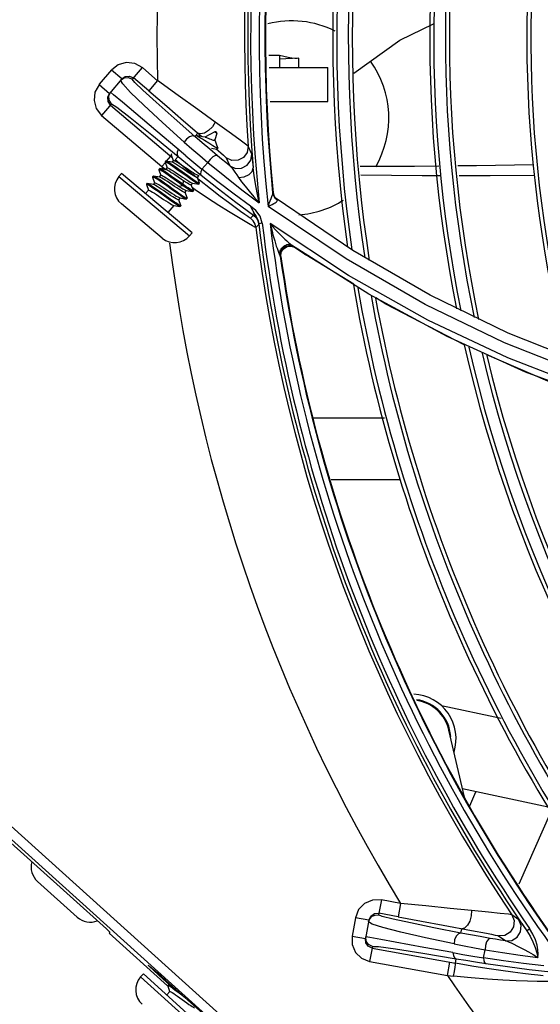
# Model space of a CAD drawing. Extents: x 40.7 to 137.4, y -250.8 to -221.5.
# Tile 229 of 256: x 117.7441 to 117.8096, y -246.6896 to -246.5658. Entities that reach past the tile are written whole.
import ezdxf

# ---------------------------------------------------------------- set-up
doc = ezdxf.new("R2010")
doc.units = 0
doc.header["$MEASUREMENT"] = 0
doc.layers.get('0').update_dxf_attribs({"linetype": 'CONTINUOUS'})

msp = doc.modelspace()

# ---------------------------------------------------------------- linework, layer by layer
at = {"color": 155}
for p, q in [((117.7754574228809, -246.5702922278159), (117.7767986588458, -246.5702922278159)), ((117.7767982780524, -246.5703226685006), (117.7767977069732, -246.5718182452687)), ((117.7792402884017, -246.570667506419), (117.7767982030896, -246.5707629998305)), ((117.7767982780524, -246.5703226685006), (117.7767986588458, -246.5702922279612)), ((117.7768039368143, -246.5702936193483), (117.7768028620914, -246.5702933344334)), ((117.7792402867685, -246.5718182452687), (117.7792402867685, -246.570667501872)), ((117.7541469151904, -246.5739087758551), (117.755728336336, -246.5721203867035)), ((117.7569712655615, -246.5732595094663), (117.7556688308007, -246.572152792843)), ((117.7595409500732, -246.5718379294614), (117.7582898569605, -246.5733102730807)), ((117.7596050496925, -246.5718615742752), (117.7614558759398, -246.5735133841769)), ((117.7755003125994, -246.5718182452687), (117.7829027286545, -246.5718182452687)), ((117.7829027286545, -246.5760910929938), (117.7829027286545, -246.5718182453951)), ((117.7569712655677, -246.5732595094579), (117.7554249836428, -246.575079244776)), ((117.7568272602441, -246.5734289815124), (117.7572858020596, -246.5731178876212)), ((117.7570908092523, -246.5738936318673), (117.7568273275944, -246.5734297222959)), ((117.7569712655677, -246.5732595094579), (117.7574136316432, -246.5729538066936)), ((117.7574136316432, -246.5729538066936), (117.7579491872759, -246.5729102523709)), ((117.7579491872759, -246.5729102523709), (117.7584344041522, -246.5731401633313)), ((117.7603514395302, -246.5747691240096), (117.758434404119, -246.5731401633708)), ((117.7614579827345, -246.5734668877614), (117.760351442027, -246.5747691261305)), ((117.7541225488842, -246.5739725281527), (117.7554249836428, -246.575079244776)), ((117.755194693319, -246.575565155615), (117.7554249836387, -246.5750792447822)), ((117.7559425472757, -246.5752507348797), (117.7555577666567, -246.5749229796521)), ((117.7552381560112, -246.5761007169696), (117.755194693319, -246.575565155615)), ((117.7555433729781, -246.5765424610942), (117.7552381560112, -246.5761007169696)), ((117.7570389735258, -246.5761790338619), (117.7559425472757, -246.5752507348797)), ((117.7756204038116, -246.5760910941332), (117.7829027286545, -246.5760910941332)), ((117.7556766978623, -246.5763855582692), (117.7544368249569, -246.5778446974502)), ((117.7555433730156, -246.5765424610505), (117.7633039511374, -246.5831368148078)), ((117.7544367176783, -246.5778446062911), (117.7620167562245, -246.5842855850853)), ((117.767886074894, -246.5797464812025), (117.7673670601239, -246.5800672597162)), ((117.7686808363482, -246.5799051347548), (117.7674137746, -246.5805668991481)), ((117.768915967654, -246.5801018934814), (117.7686808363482, -246.5799051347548)), ((117.7688778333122, -246.5799717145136), (117.7688156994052, -246.5799197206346)), ((117.7661678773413, -246.580498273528), (117.7665316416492, -246.5800701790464)), ((117.7686301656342, -246.5809507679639), (117.7686694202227, -246.5809257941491)), ((117.7686553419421, -246.5809323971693), (117.7686534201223, -246.5809359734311)), ((117.768915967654, -246.5801018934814), (117.7686553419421, -246.5809323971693)), ((117.7686694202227, -246.5809257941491), (117.7686762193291, -246.5809162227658)), ((117.7686727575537, -246.5808769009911), (117.7686900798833, -246.5808562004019)), ((117.7686762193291, -246.5809162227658), (117.7686900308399, -246.5808562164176)), ((117.7690652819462, -246.5819068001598), (117.7686900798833, -246.5808562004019)), ((117.7650177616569, -246.5829295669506), (117.7638849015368, -246.5819748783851)), ((117.7689875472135, -246.5820597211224), (117.7690658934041, -246.5819660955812)), ((117.7733160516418, -246.5827052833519), (117.7728698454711, -246.5817183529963)), ((117.7624864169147, -246.5836090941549), (117.7624080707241, -246.5837027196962)), ((117.7624085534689, -246.5837369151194), (117.7626634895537, -246.5844458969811)), ((117.7633052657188, -246.5837368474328), (117.7625194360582, -246.583603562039)), ((117.7625640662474, -246.583641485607), (117.7631233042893, -246.5829833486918)), ((117.7632699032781, -246.5826728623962), (117.7631915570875, -246.5827664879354)), ((117.763192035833, -246.5828007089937), (117.7634469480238, -246.5835096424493)), ((117.7632714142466, -246.5837311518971), (117.763460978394, -246.5835046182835)), ((117.7636652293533, -246.5834435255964), (117.7640470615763, -246.5829941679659)), ((117.7700945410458, -246.5831673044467), (117.7705485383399, -246.584169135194)), ((117.7733857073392, -246.5833141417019), (117.7734911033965, -246.5844238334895)), ((117.7617030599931, -246.5845456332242), (117.7616247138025, -246.5846392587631)), ((117.7616247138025, -246.5846392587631), (117.7616251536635, -246.5846735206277)), ((117.7616251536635, -246.5846735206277), (117.7618799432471, -246.5853821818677)), ((117.761736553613, -246.5845400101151), (117.7617026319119, -246.5845455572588)), ((117.762522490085, -246.5846732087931), (117.7617366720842, -246.5845400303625)), ((117.7620167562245, -246.5842855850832), (117.7624517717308, -246.583773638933)), ((117.7620167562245, -246.5842855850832), (117.7625082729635, -246.5846366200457)), ((117.7624879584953, -246.5846673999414), (117.7626775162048, -246.5844408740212)), ((117.7651814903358, -246.5855460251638), (117.7640813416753, -246.5847622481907)), ((117.7652592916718, -246.5854522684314), (117.7641522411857, -246.5846635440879)), ((117.7670560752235, -246.5846092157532), (117.7678025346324, -246.5837627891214)), ((117.7690639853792, -246.5861904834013), (117.7670560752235, -246.5846092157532)), ((117.7569331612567, -246.5851467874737), (117.7566080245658, -246.5855353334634)), ((117.7566080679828, -246.5855353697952), (117.7655024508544, -246.5929782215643)), ((117.7658275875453, -246.5925896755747), (117.7569331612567, -246.5851467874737)), ((117.7609196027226, -246.585481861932), (117.7608412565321, -246.5855754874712)), ((117.7608417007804, -246.585609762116), (117.7610964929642, -246.5863184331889)), ((117.760953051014, -246.5854762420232), (117.7609192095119, -246.5854817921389)), ((117.7617389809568, -246.5856094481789), (117.7609531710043, -246.5854762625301)), ((117.7617045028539, -246.585603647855), (117.7618940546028, -246.5853771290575)), ((117.7630536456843, -246.5860249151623), (117.7638848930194, -246.5865822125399)), ((117.7642644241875, -246.5863875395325), (117.7631563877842, -246.5855980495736)), ((117.764343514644, -246.5862944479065), (117.7632364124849, -246.5855056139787)), ((117.7644674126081, -246.5858857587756), (117.763635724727, -246.5853281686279)), ((117.7647336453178, -246.5860622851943), (117.7644674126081, -246.5858857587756)), ((117.7646992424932, -246.5865461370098), (117.76473353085, -246.5860623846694)), ((117.7664841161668, -246.5856463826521), (117.7666623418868, -246.5854333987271)), ((117.7667534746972, -246.5863506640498), (117.7664982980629, -246.5856413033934)), ((117.7667634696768, -246.5860029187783), (117.7665720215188, -246.5858469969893)), ((117.7681342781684, -246.587090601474), (117.7667634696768, -246.5860029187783)), ((117.7599642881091, -246.5876832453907), (117.7603271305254, -246.5872496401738)), ((117.760136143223, -246.5864180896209), (117.7600577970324, -246.5865117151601)), ((117.7600577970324, -246.5865117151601), (117.7600582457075, -246.5865459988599)), ((117.7600582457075, -246.5865459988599), (117.7603130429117, -246.5872546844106)), ((117.7609554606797, -246.5865456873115), (117.7601696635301, -246.5864124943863)), ((117.7609210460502, -246.5865398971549), (117.7611105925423, -246.5863133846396)), ((117.7638848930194, -246.5865822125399), (117.7641509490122, -246.5867586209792)), ((117.7641510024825, -246.5867584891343), (117.7646211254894, -246.5866394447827)), ((117.7646209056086, -246.586639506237), (117.7642644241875, -246.5863875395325)), ((117.7646992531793, -246.5865461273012), (117.764343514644, -246.5862944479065)), ((117.7646209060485, -246.5866395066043), (117.7646992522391, -246.5865458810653)), ((117.7649171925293, -246.5875188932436), (117.7651068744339, -246.5872922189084)), ((117.7650725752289, -246.5872864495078), (117.7658583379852, -246.5874196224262)), ((117.7657006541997, -246.5865826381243), (117.7658903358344, -246.5863559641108)), ((117.7659700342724, -246.5872869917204), (117.7657148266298, -246.5865775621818)), ((117.7661841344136, -246.5871886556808), (117.7658529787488, -246.5869623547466)), ((117.7658559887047, -246.5863501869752), (117.7666417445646, -246.5864833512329)), ((117.7658920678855, -246.5874140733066), (117.765970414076, -246.5873204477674)), ((117.7659700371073, -246.5872869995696), (117.7659704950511, -246.5873206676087)), ((117.7666755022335, -246.5864777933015), (117.7666417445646, -246.5864833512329)), ((117.7666755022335, -246.5864777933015), (117.7667538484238, -246.5863841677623)), ((117.766753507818, -246.5863507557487), (117.7667539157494, -246.5863843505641)), ((117.7628041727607, -246.5883357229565), (117.7616955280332, -246.5875458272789)), ((117.7641337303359, -246.5884551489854), (117.7643233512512, -246.5882285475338)), ((117.7644028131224, -246.5891588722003), (117.7641479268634, -246.5884500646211)), ((117.7642886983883, -246.5882227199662), (117.7650744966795, -246.5883558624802)), ((117.7651862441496, -246.5882225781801), (117.7649313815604, -246.5875138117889)), ((117.7651083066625, -246.5883502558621), (117.7650744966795, -246.5883558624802)), ((117.7651083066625, -246.5883502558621), (117.7651866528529, -246.5882566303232)), ((117.7760077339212, -246.5875671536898), (117.7759412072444, -246.5875184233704)), ((117.7762206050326, -246.5881968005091), (117.776490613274, -246.5884065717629)), ((117.7762336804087, -246.588132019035), (117.776395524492, -246.5882888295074)), ((117.7860259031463, -246.5948159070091), (117.77638741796, -246.5882970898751)), ((117.7764179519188, -246.588323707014), (117.7763874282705, -246.5882970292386)), ((117.7620630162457, -246.5932838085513), (117.7569136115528, -246.5889747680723)), ((117.7627964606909, -246.5900532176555), (117.7635398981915, -246.5891647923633)), ((117.7635052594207, -246.5891589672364), (117.7642910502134, -246.5892921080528)), ((117.7643248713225, -246.5892865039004), (117.7642910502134, -246.5892921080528)), ((117.7643248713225, -246.5892865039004), (117.7644032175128, -246.5891928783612)), ((117.764402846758, -246.5891589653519), (117.7644033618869, -246.589193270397)), ((117.7713264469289, -246.5887523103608), (117.7735218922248, -246.5903737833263)), ((117.7738178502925, -246.5897996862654), (117.7731497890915, -246.5892662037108)), ((117.7754850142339, -246.5889283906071), (117.77537895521, -246.5892881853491)), ((117.7851941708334, -246.5958965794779), (117.7753812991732, -246.5892880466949)), ((117.7735234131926, -246.5903748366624), (117.7731634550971, -246.5907800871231)), ((117.7738441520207, -246.5919488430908), (117.7742036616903, -246.5915453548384)), ((117.7746415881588, -246.5914071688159), (117.7742011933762, -246.5914597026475)), ((117.7854908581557, -246.5979522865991), (117.7756261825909, -246.5914259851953)), ((117.7658275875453, -246.5925896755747), (117.7655024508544, -246.5929782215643)), ((117.7782087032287, -246.5942194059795), (117.778706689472, -246.5944100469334)), ((117.7782455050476, -246.5941144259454), (117.7782936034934, -246.5941338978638)), ((117.778282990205, -246.5942698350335), (117.7786993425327, -246.5944291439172)), ((117.7782936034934, -246.5941338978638), (117.7783263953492, -246.5941505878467)), ((117.7783320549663, -246.5941544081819), (117.7783263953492, -246.5941505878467)), ((117.7783320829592, -246.5941543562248), (117.7787066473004, -246.594410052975)), ((117.7880588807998, -246.6003306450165), (117.7783321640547, -246.5941540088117)), ((117.778706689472, -246.5944100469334), (117.7791845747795, -246.5947341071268)), ((117.7791845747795, -246.5947341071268), (117.7796479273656, -246.5950460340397)), ((117.7957715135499, -246.6004470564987), (117.7860259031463, -246.5948159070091)), ((117.7767636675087, -246.5952396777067), (117.7769059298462, -246.5955319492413)), ((117.7768206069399, -246.5950299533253), (117.7767636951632, -246.5952396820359)), ((117.7768494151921, -246.5950516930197), (117.7768709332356, -246.5949562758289)), ((117.7769059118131, -246.5955318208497), (117.7769800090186, -246.5955826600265)), ((117.7769800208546, -246.5955827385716), (117.777027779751, -246.5950527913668)), ((117.7796479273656, -246.5950460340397), (117.7801225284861, -246.5953632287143)), ((117.7861516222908, -246.599074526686), (117.7801225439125, -246.5953632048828)), ((117.7978808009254, -246.6056475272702), (117.7880588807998, -246.6003306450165)), ((117.7901973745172, -246.6015649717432), (117.7889156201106, -246.6007759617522)), ((117.805559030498, -246.6052089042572), (117.7957715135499, -246.6004470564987)), ((117.8000349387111, -246.6066837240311), (117.7901973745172, -246.6015649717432)), ((117.8077406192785, -246.610123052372), (117.7978808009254, -246.6056475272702)), ((117.8153611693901, -246.6091376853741), (117.805559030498, -246.6052089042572)), ((117.8150901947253, -246.610374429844), (117.8051076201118, -246.6064181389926)), ((117.8155406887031, -246.6122206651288), (117.8055096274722, -246.6083293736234)), ((117.8175861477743, -246.6137800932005), (117.8077406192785, -246.610123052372)), ((117.7810571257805, -246.615859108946), (117.790000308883, -246.615859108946)), ((117.7832968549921, -246.6236112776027), (117.7920152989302, -246.6236112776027)), ((117.8047006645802, -246.6536641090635), (117.797189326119, -246.6520675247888)), ((117.800061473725, -246.6635604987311), (117.7981122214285, -246.6551173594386)), ((117.8106164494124, -246.6648064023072), (117.7998192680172, -246.6625113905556)), ((117.8007333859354, -246.664624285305), (117.8015137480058, -246.662871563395)), ((117.8069413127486, -246.674452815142), (117.8109927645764, -246.6653531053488)), ((117.7896171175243, -246.676459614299), (117.7892699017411, -246.6783597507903)), ((117.7920317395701, -246.6769008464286), (117.7896169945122, -246.6764595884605)), ((117.792031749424, -246.6769008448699), (117.7917245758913, -246.6785818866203)), ((117.7863501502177, -246.6787175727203), (117.7859319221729, -246.6810063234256)), ((117.7880314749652, -246.6790246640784), (117.7863501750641, -246.6787174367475)), ((117.7880314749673, -246.6790246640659), (117.787613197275, -246.6813136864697)), ((117.7880314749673, -246.6790246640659), (117.7882752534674, -246.6785101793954)), ((117.7882752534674, -246.6785101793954), (117.7887432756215, -246.6781867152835)), ((117.7887432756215, -246.6781867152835), (117.789309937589, -246.6781406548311)), ((117.7917245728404, -246.6785818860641), (117.7893099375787, -246.6781406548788)), ((117.8069173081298, -246.6789703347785), (117.8060403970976, -246.6783408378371)), ((117.7884487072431, -246.6795176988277), (117.7879920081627, -246.6792435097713)), ((117.7996266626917, -246.6806334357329), (117.7997273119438, -246.6800826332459)), ((117.8072733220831, -246.6794502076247), (117.8079024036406, -246.6803340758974)), ((117.8079024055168, -246.6803340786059), (117.8082669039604, -246.6800813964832)), ((117.7859318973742, -246.681006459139), (117.787613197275, -246.6813136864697)), ((117.7876567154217, -246.6818496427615), (117.787613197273, -246.6813136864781)), ((117.7881471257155, -246.6812034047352), (117.7876500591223, -246.6811119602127)), ((117.7895607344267, -246.6814590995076), (117.7881471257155, -246.6812034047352)), ((117.8009732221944, -246.680320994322), (117.8028234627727, -246.6806684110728)), ((117.804361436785, -246.6809833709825), (117.8052524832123, -246.6816217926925)), ((117.7884843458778, -246.6823191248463), (117.7881401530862, -246.6842027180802)), ((117.788447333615, -246.6825216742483), (117.798931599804, -246.684437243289)), ((117.8024502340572, -246.6837481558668), (117.802657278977, -246.6827227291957)), ((117.798931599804, -246.684437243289), (117.7990375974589, -246.6838571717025)), ((117.8049799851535, -246.6841140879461), (117.8024502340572, -246.6837481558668)), ((117.7881400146, -246.6842026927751), (117.7979250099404, -246.6859907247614)), ((117.7979250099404, -246.6859907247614), (117.7982321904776, -246.6843096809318)), ((117.8082207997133, -246.6852041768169), (117.8109328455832, -246.6855106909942)), ((117.7979250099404, -246.6859907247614), (117.7987005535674, -246.6860657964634))]:
    msp.add_line(p, q, dxfattribs=at)
at = {"color": 6, "linetype": 'Continuous'}
for p, q in [((117.7114391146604, -246.6387652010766), (117.7749520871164, -246.695940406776)), ((117.710389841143, -246.6399308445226), (117.7550322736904, -246.6801185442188)), ((117.7741363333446, -246.6968484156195), (117.7106224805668, -246.6396724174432)), ((117.7513631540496, -246.6786378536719), (117.7463733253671, -246.6741449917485)), ((117.7554788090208, -246.6805348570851), (117.755361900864, -246.6806647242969)), ((117.755361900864, -246.6806647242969), (117.7627160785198, -246.6872850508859)), ((117.7596800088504, -246.6857666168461), (117.7593410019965, -246.6861431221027)), ((117.7593410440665, -246.6861431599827), (117.7679597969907, -246.6939035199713)), ((117.7682988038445, -246.6935270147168), (117.7596800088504, -246.6857666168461)), ((117.7629953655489, -246.6871752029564), (117.7625370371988, -246.6867626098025)), ((117.7626083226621, -246.6866834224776), (117.7671449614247, -246.6907673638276)), ((117.7627531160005, -246.6872439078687), (117.7627523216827, -246.6872781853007)), ((117.7627523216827, -246.6872781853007), (117.7629812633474, -246.6879956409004)), ((117.7628348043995, -246.6871531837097), (117.7627531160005, -246.6872439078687)), ((117.7632024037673, -246.6872182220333), (117.7628685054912, -246.6871488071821)), ((117.7626172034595, -246.6884112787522), (117.762995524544, -246.687991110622)), ((117.7649885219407, -246.6888261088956), (117.7643522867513, -246.6883367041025))]:
    msp.add_line(p, q, dxfattribs=at)
at = {"color": 155}
for points in [[(117.7861652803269, -246.5725144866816), (117.7919418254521, -246.5683896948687), (117.7961690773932, -246.5663153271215)], [(117.7596050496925, -246.5718615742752), (117.7585960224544, -246.5713139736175), (117.7575396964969, -246.5711934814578), (117.7565167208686, -246.5714830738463), (117.755728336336, -246.5721203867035)], [(117.7790406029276, -246.5706753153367), (117.7787478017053, -246.5706718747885), (117.7783579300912, -246.5706322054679), (117.777895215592, -246.5705526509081), (117.7773631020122, -246.5704351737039), (117.7768039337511, -246.570293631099)], [(117.7572858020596, -246.5731178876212), (117.7578109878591, -246.573081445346), (117.7582898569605, -246.5733102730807)], [(117.7661678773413, -246.580498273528), (117.7635443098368, -246.5781997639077), (117.7612865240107, -246.576192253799), (117.7596186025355, -246.5746724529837), (117.7586065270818, -246.5737004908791), (117.7582898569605, -246.5733102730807)], [(117.7687203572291, -246.5787028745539), (117.7665332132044, -246.5771174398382), (117.7640438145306, -246.5753232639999), (117.7614579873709, -246.5734668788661)], [(117.7541469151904, -246.5739087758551), (117.7535984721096, -246.5749174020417), (117.7534777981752, -246.5759737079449), (117.7537672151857, -246.5769967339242), (117.7544367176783, -246.5778446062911)], [(117.7556766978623, -246.5763855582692), (117.7553670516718, -246.5759314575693), (117.7553297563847, -246.5753978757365), (117.7555577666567, -246.5749229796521)], [(117.7648320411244, -246.5811985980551), (117.7620778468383, -246.5787241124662), (117.7597532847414, -246.576575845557), (117.7580758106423, -246.5749506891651), (117.7570908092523, -246.5738936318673)], [(117.7603514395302, -246.5747691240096), (117.7626199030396, -246.5767027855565), (117.7647466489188, -246.5785274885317), (117.7670382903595, -246.5805079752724)], [(117.7638849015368, -246.5819748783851), (117.761239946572, -246.5797344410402), (117.7570389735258, -246.5761790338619)], [(117.7556766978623, -246.5763855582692), (117.756346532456, -246.5767999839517), (117.7580361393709, -246.5780990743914), (117.7607607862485, -246.5802919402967), (117.7640470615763, -246.5829941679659)], [(117.768731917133, -246.5787104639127), (117.7683663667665, -246.5792695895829), (117.767886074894, -246.5797464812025)], [(117.7728699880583, -246.5817181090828), (117.7725330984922, -246.5814524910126), (117.7716792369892, -246.5808320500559), (117.7704624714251, -246.5799596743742), (117.7687203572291, -246.5787028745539)], [(117.7648317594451, -246.5811987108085), (117.7657834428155, -246.5820369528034), (117.7667745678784, -246.5828929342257), (117.7678012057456, -246.583763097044)], [(117.7661677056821, -246.5804983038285), (117.7658705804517, -246.5804140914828), (117.7654831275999, -246.5805357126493), (117.7651183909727, -246.5808156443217), (117.7648320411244, -246.5811985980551)], [(117.769014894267, -246.5829150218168), (117.7680264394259, -246.5820901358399), (117.7670764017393, -246.5812832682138), (117.7661678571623, -246.580498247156)], [(117.767375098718, -246.5810066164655), (117.7671158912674, -246.5808403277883), (117.7668755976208, -246.580689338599), (117.7666649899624, -246.5805632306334), (117.7664877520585, -246.5804656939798), (117.7663537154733, -246.5804033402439), (117.7662841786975, -246.5803822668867)], [(117.7674494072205, -246.5805724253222), (117.7671134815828, -246.5805203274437), (117.7667012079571, -246.5804526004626), (117.7662842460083, -246.5803822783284)], [(117.7673670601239, -246.5800672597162), (117.7668904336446, -246.5801817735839), (117.7665316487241, -246.5800701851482)], [(117.7690660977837, -246.5819666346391), (117.7690266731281, -246.5819777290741), (117.7689371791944, -246.5819545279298), (117.768801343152, -246.5818930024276), (117.7686243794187, -246.5817963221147), (117.7684118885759, -246.5816700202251), (117.768173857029, -246.5815220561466), (117.7679146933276, -246.5813561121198), (117.767375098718, -246.5810066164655)], [(117.7674491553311, -246.5805723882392), (117.7675596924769, -246.5805989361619), (117.7676925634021, -246.5806450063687), (117.7678426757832, -246.5807052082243), (117.7680049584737, -246.5807732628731), (117.7681656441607, -246.5808396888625), (117.7683174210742, -246.5808975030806), (117.768449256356, -246.5809382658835), (117.7685531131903, -246.5809570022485), (117.7686301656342, -246.5809507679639)], [(117.7640521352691, -246.582116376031), (117.7639244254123, -246.5824736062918), (117.7639245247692, -246.5827773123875), (117.764047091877, -246.5829941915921)], [(117.768251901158, -246.5819686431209), (117.7684426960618, -246.5819951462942), (117.7686950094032, -246.5820326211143), (117.7689336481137, -246.5820697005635)], [(117.7688375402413, -246.5820547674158), (117.7694089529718, -246.5825466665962), (117.7697613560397, -246.582854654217), (117.7699863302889, -246.5830582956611), (117.7700945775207, -246.5831670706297)], [(117.76893368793, -246.5820697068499), (117.7689464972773, -246.5820711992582), (117.7689880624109, -246.5820598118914)], [(117.7690652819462, -246.5819068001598), (117.7690692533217, -246.5819619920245), (117.7690660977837, -246.5819666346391)], [(117.7728698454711, -246.5817183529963), (117.7727427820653, -246.5824891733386), (117.7722834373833, -246.5831249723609), (117.7715892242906, -246.583488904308), (117.770803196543, -246.5835045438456), (117.7700945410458, -246.5831673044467)], [(117.7624080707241, -246.5837027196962), (117.7624064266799, -246.5837303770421), (117.7624085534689, -246.5837369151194)], [(117.7640813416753, -246.5847622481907), (117.7637204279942, -246.5845067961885), (117.7633853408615, -246.5842730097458), (117.7630871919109, -246.5840700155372), (117.7628356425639, -246.5839058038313), (117.7626380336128, -246.5837865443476), (117.7624984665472, -246.5837157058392), (117.7624206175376, -246.5836964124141), (117.7624080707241, -246.5837027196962)], [(117.7625193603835, -246.5836035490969), (117.7625003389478, -246.5836025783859), (117.7624862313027, -246.5836090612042)], [(117.7641522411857, -246.5846635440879), (117.7637978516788, -246.5844125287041), (117.763468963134, -246.5841832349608), (117.7631712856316, -246.5839804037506), (117.7629182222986, -246.5838148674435), (117.7627190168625, -246.5836945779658), (117.7625785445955, -246.583622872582), (117.7625193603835, -246.5836035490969)], [(117.7631915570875, -246.5827664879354), (117.7631876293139, -246.5827769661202), (117.763192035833, -246.5828007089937)], [(117.7645738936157, -246.5844951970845), (117.7642824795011, -246.5843012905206), (117.7640119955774, -246.5841249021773), (117.7637756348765, -246.5839762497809), (117.7635756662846, -246.5838583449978), (117.7634178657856, -246.5837766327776), (117.7633052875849, -246.5837368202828)], [(117.763460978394, -246.5835046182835), (117.7635129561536, -246.5834981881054), (117.7636192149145, -246.5835369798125), (117.7637745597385, -246.5836173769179), (117.7639747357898, -246.5837353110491), (117.7642147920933, -246.583886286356), (117.7644870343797, -246.5840638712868), (117.7647763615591, -246.584256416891), (117.7650739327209, -246.5844562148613), (117.7653735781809, -246.5846573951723), (117.765665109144, -246.5848513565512), (117.7659336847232, -246.5850264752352), (117.7661695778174, -246.5851748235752), (117.7663690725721, -246.5852924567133), (117.7665270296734, -246.5853742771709), (117.7666392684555, -246.5854140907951)], [(117.7663983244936, -246.5857055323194), (117.7652614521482, -246.5847796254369), (117.7636653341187, -246.5834434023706)], [(117.7640471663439, -246.5829940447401), (117.7649794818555, -246.5837626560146), (117.7659520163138, -246.5845554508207), (117.7669616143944, -246.5853686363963)], [(117.7650177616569, -246.5829295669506), (117.7660199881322, -246.583761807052), (117.7670546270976, -246.5846095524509)], [(117.7690148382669, -246.5829150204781), (117.7687711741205, -246.5828872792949), (117.7684269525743, -246.5830605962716), (117.7680851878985, -246.583372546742), (117.767801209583, -246.5837630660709)], [(117.7705485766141, -246.5841688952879), (117.7700367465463, -246.5837536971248), (117.7695255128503, -246.5833357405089), (117.769014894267, -246.5829150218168)], [(117.7705485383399, -246.584169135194), (117.7712595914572, -246.584502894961), (117.7720442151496, -246.5844835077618), (117.772734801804, -246.5841180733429), (117.7731920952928, -246.5834803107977), (117.7733160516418, -246.5827052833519)], [(117.7733161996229, -246.5827046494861), (117.7733294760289, -246.5827833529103), (117.7733522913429, -246.5829832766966), (117.7733857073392, -246.5833141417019)], [(117.7631563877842, -246.5855980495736), (117.762810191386, -246.5853541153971), (117.762493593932, -246.5851348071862), (117.7622154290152, -246.5849476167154), (117.7619837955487, -246.584799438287), (117.7618047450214, -246.5846953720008), (117.7616841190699, -246.5846402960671), (117.7616247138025, -246.5846392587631)], [(117.7632364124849, -246.5855056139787), (117.7628889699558, -246.5852609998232), (117.7625704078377, -246.585040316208), (117.7622903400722, -246.584851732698), (117.7620576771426, -246.5847032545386), (117.761880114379, -246.5846002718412), (117.7617612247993, -246.5845462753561), (117.761736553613, -246.5845400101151)], [(117.763635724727, -246.5853281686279), (117.763375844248, -246.5851566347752), (117.7631364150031, -246.5850024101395), (117.7629265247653, -246.5848727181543), (117.7627504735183, -246.5847715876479), (117.76261457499, -246.5847040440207), (117.7625225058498, -246.5846731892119)], [(117.7626775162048, -246.5844408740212), (117.7627289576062, -246.5844343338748), (117.7628354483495, -246.5844730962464), (117.7629930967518, -246.5845547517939), (117.7631931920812, -246.5846727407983), (117.7634306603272, -246.5848221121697), (117.76370294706, -246.5849997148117), (117.7639957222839, -246.5851945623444), (117.7642939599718, -246.5853948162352), (117.7645889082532, -246.5855928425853), (117.76487868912, -246.5857856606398), (117.7651499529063, -246.5859625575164), (117.7653881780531, -246.5861123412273), (117.765587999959, -246.5862300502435), (117.7657442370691, -246.5863108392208), (117.765855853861, -246.5863503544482)], [(117.7664841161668, -246.5856463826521), (117.7664320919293, -246.5856528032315), (117.766325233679, -246.5856137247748), (117.7661684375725, -246.5855324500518), (117.7659683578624, -246.5854144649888), (117.7657297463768, -246.5852643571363), (117.7654578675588, -246.5850870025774), (117.7651674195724, -246.5848937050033), (117.7645738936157, -246.5844951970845)], [(117.7670546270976, -246.5846095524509), (117.7669180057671, -246.5849276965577), (117.7668841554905, -246.5851939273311), (117.7669617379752, -246.585368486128)], [(117.7678025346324, -246.5837627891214), (117.769930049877, -246.5854915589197), (117.7720852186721, -246.5871865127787), (117.7742673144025, -246.5888474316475)], [(117.7705484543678, -246.5841689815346), (117.7706783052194, -246.5842979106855), (117.7708339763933, -246.5844820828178), (117.7710104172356, -246.5847109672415), (117.7712063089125, -246.584981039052), (117.7714238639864, -246.5852955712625), (117.7716699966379, -246.5856653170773)], [(117.7716700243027, -246.5856652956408), (117.7723771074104, -246.5855612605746), (117.7729774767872, -246.5852846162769), (117.77337164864, -246.5848832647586), (117.7734911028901, -246.5844238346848)], [(117.7742650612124, -246.5888475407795), (117.7739939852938, -246.587595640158), (117.7737749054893, -246.5864451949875), (117.7736049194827, -246.5853864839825), (117.7734911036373, -246.5844238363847)], [(117.7968458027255, -246.5842228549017), (117.7938056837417, -246.5842533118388), (117.7869470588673, -246.5842506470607)], [(117.8087585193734, -246.584060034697), (117.8015778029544, -246.5841754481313), (117.7992537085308, -246.5841987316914)], [(117.7608412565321, -246.5855754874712), (117.7608372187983, -246.585587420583), (117.7608417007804, -246.585609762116)], [(117.7633626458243, -246.5872396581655), (117.7626246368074, -246.5867131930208), (117.7622647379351, -246.5864577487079), (117.7619243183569, -246.5862189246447), (117.7616132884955, -246.5860051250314), (117.7613450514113, -246.5858271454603), (117.7611282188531, -246.5856921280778), (117.7609684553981, -246.5856047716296), (117.7608707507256, -246.5855692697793), (117.7608412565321, -246.5855754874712)], [(117.7634519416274, -246.5871538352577), (117.7627027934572, -246.5866195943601), (117.762339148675, -246.586361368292), (117.7619992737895, -246.5861231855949), (117.7616933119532, -246.5859127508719), (117.7614274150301, -246.585736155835), (117.7612109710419, -246.5856013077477), (117.7610510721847, -246.5855132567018), (117.760953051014, -246.5854762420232)], [(117.7649171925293, -246.5875188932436), (117.7648656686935, -246.5875254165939), (117.7647591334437, -246.5874866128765), (117.7646015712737, -246.5874049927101), (117.7644016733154, -246.5872871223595), (117.7641641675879, -246.5871377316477), (117.7638919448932, -246.5869601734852), (117.7635993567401, -246.5867654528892), (117.7633013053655, -246.5865653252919), (117.7630061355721, -246.5863671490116), (117.7627159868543, -246.5861740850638), (117.7624446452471, -246.5859971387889), (117.7622065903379, -246.5858474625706), (117.7620068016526, -246.5857297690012), (117.7618504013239, -246.5856488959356), (117.7617389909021, -246.5856094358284)], [(117.7618940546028, -246.5853771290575), (117.7619401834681, -246.5853695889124), (117.7620321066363, -246.5854004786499), (117.7621681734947, -246.5854681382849), (117.7623443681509, -246.5855693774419), (117.762554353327, -246.5856991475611), (117.7627938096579, -246.5858534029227), (117.7630536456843, -246.5860249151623)], [(117.7657006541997, -246.5865826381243), (117.7656516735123, -246.5865896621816), (117.7655527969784, -246.5865549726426), (117.7654062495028, -246.5864805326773), (117.7652170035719, -246.5863702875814), (117.7649903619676, -246.5862288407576), (117.7647336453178, -246.5860622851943)], [(117.7666417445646, -246.5864833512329), (117.7666232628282, -246.5864789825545), (117.7665088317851, -246.5864290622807), (117.7663352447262, -246.5863295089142), (117.7661068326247, -246.5861842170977), (117.7658325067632, -246.586000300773), (117.765521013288, -246.5857849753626), (117.7651814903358, -246.5855460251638)], [(117.7667539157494, -246.5863843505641), (117.7667071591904, -246.5863872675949), (117.766595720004, -246.5863398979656), (117.7664228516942, -246.5862416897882), (117.7661944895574, -246.5860969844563), (117.7659185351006, -246.5859119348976), (117.7656040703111, -246.5856948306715), (117.7652592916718, -246.5854522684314)], [(117.7669616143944, -246.5853686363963), (117.7691392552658, -246.5870840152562), (117.7713264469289, -246.5887523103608)], [(117.7731497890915, -246.5892662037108), (117.7710954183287, -246.5877428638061), (117.7690639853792, -246.5861904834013)], [(117.7716699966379, -246.5856653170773), (117.7720298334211, -246.586179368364), (117.7724673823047, -246.5867509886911), (117.7729798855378, -246.5873808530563), (117.7735744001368, -246.5880762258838), (117.7742653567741, -246.5888477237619)], [(117.7969957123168, -246.5854368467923), (117.7947508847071, -246.5854396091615), (117.7870553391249, -246.5853622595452)], [(117.8088680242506, -246.5853877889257), (117.8032889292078, -246.5854291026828), (117.7994201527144, -246.5854338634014)], [(117.7616955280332, -246.5875458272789), (117.7613421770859, -246.5872959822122), (117.7610151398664, -246.5870681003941), (117.760720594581, -246.5868679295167), (117.7604716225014, -246.5867060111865), (117.760276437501, -246.5865890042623), (117.7601402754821, -246.5865212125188), (117.7600672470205, -246.5865060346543), (117.7600577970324, -246.5865117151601)], [(117.7601695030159, -246.5864124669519), (117.7601466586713, -246.5864120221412), (117.7601357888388, -246.5864180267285)], [(117.7628847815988, -246.588243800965), (117.7621500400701, -246.5877205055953), (117.7617806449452, -246.5874570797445), (117.7614253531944, -246.5872058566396), (117.7610953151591, -246.5869759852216), (117.760802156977, -246.5867764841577), (117.7605536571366, -246.5866148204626), (117.7603595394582, -246.5864982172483), (117.760222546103, -246.586429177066), (117.7601695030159, -246.5864124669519)], [(117.7603271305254, -246.5872496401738), (117.7603781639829, -246.5872430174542), (117.7604836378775, -246.5872812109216), (117.7606406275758, -246.5873623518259), (117.7608398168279, -246.5874796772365), (117.7610769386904, -246.5876287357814), (117.7613469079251, -246.5878047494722), (117.761639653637, -246.5879995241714)], [(117.7641337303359, -246.5884551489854), (117.7640817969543, -246.58846158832), (117.7639757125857, -246.5884228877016), (117.7638204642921, -246.5883425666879), (117.7636203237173, -246.5882246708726), (117.763380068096, -246.5880735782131), (117.7631077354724, -246.5878959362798), (117.7628183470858, -246.5877033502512), (117.76252023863, -246.5875031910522), (117.7622204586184, -246.5873019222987), (117.7619290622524, -246.5871080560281), (117.7616609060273, -246.5869332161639), (117.7614248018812, -246.5867847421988), (117.7612254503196, -246.586667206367), (117.7610676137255, -246.5865854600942), (117.7609554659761, -246.5865456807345)], [(117.7611105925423, -246.5863133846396), (117.7611625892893, -246.5863069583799), (117.7612694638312, -246.5863460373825), (117.7614264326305, -246.5864274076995), (117.7616264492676, -246.5865453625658), (117.7618648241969, -246.5866953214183), (117.7621366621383, -246.5868726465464), (117.7624272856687, -246.5870660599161), (117.7630204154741, -246.5874643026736)], [(117.7650744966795, -246.5883558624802), (117.7649837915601, -246.5883225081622), (117.7648255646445, -246.5882363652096), (117.7646126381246, -246.5881040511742), (117.7643531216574, -246.5879322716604), (117.7640512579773, -246.5877251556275), (117.7637179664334, -246.587491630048), (117.7633626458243, -246.5872396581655)], [(117.7651867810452, -246.5882569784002), (117.7651623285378, -246.5882637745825), (117.7650713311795, -246.5882331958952), (117.7649188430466, -246.5881517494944), (117.7647102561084, -246.5880230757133), (117.7644513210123, -246.5878520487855), (117.7641488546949, -246.5876451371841), (117.7638122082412, -246.5874094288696), (117.7634519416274, -246.5871538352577)], [(117.7641509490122, -246.5867586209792), (117.7644067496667, -246.5869245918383), (117.7646331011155, -246.5870658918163), (117.7648224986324, -246.5871762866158), (117.7649694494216, -246.5872510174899), (117.765072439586, -246.5872866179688)], [(117.7658583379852, -246.5874196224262), (117.7658105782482, -246.5874051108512), (117.7656782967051, -246.5873399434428), (117.7654889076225, -246.5872268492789), (117.7652448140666, -246.5870685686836), (117.7649526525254, -246.5868704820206), (117.7646209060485, -246.5866395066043)], [(117.7659704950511, -246.5873206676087), (117.7659609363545, -246.5873264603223), (117.7658882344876, -246.5873115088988), (117.7657544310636, -246.5872450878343), (117.7655623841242, -246.5871304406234), (117.7653171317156, -246.5869711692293), (117.7650264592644, -246.5867737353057), (117.7646992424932, -246.5865461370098)], [(117.7658920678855, -246.5874140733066), (117.7658823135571, -246.5874198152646), (117.7658583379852, -246.5874196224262)], [(117.7722680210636, -246.5910672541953), (117.7714318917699, -246.5905631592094), (117.7704055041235, -246.5899302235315), (117.7691829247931, -246.5891576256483), (117.7677691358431, -246.5882423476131), (117.7661841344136, -246.5871886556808)], [(117.7724304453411, -246.5903018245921), (117.7719029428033, -246.5899284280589), (117.771221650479, -246.5894345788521), (117.7703730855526, -246.5888061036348), (117.7693427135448, -246.5880262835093), (117.7681342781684, -246.587090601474)], [(117.761639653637, -246.5879995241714), (117.7622366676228, -246.588400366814), (117.7625249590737, -246.5885922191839), (117.7627964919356, -246.5887693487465), (117.763036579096, -246.5889203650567), (117.7632371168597, -246.589038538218), (117.763392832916, -246.5891191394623), (117.7635051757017, -246.5891590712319)], [(117.7642910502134, -246.5892921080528), (117.7642701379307, -246.5892870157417), (117.7641534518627, -246.5892352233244), (117.7639771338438, -246.5891335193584), (117.7637466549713, -246.5889865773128), (117.7634704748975, -246.5888011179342), (117.7631531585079, -246.5885815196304), (117.7628041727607, -246.5883357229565)], [(117.7644033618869, -246.589193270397), (117.7643501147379, -246.5891940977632), (117.7642362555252, -246.5891439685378), (117.7640628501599, -246.5890447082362), (117.7638333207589, -246.5888985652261), (117.763552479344, -246.5887100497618), (117.7632329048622, -246.5884891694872), (117.7628847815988, -246.588243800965)], [(117.7630204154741, -246.5874643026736), (117.7633116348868, -246.5876580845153), (117.7635822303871, -246.5878345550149), (117.7638189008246, -246.5879834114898), (117.7640189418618, -246.5881013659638), (117.7641768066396, -246.5881831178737), (117.7642886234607, -246.588222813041)], [(117.7651863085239, -246.5882227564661), (117.7651907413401, -246.5882417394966), (117.7651867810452, -246.5882569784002)], [(117.7753789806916, -246.589288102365), (117.7756288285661, -246.5891612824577), (117.775869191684, -246.5890352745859), (117.7760862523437, -246.5889273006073), (117.7762657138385, -246.5888285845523), (117.7764008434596, -246.5887376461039), (117.7764880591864, -246.5886571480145), (117.7765316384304, -246.588579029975), (117.7765361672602, -246.5884971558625), (117.776489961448, -246.5884074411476)], [(117.7758039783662, -246.5880834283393), (117.7757047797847, -246.5883268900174), (117.7755962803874, -246.5886081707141), (117.7754850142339, -246.5889283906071)], [(117.7759436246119, -246.5875912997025), (117.7759328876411, -246.5877240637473), (117.7758843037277, -246.5878806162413), (117.7758039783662, -246.5880834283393)], [(117.7759412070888, -246.587518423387), (117.7759403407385, -246.5875266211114), (117.7759412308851, -246.5875517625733), (117.7759436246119, -246.5875912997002)], [(117.7759412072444, -246.5875184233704), (117.7760141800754, -246.5878167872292), (117.776166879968, -246.5880832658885), (117.7763874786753, -246.5882971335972)], [(117.7759436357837, -246.5875912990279), (117.7760320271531, -246.5879157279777), (117.7762206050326, -246.5881968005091)], [(117.7760077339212, -246.5875671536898), (117.7760808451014, -246.5878655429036), (117.7762336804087, -246.588132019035)], [(117.776489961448, -246.5884074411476), (117.7764522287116, -246.5883610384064), (117.7764179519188, -246.588323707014)], [(117.7731474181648, -246.5892663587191), (117.7732690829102, -246.5894803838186), (117.7733761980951, -246.5896747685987), (117.7734705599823, -246.5898522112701)], [(117.7731474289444, -246.5892663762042), (117.773244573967, -246.5894456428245), (117.7733321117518, -246.5896126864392), (117.7734103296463, -246.5897682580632), (117.7734787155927, -246.5899117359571), (117.773536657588, -246.5900426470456), (117.7735826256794, -246.5901588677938), (117.7736139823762, -246.5902552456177), (117.7736294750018, -246.5903291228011), (117.7736283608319, -246.5903796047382), (117.7736092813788, -246.5904043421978), (117.773572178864, -246.5904014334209), (117.7735218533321, -246.590373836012)], [(117.7734705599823, -246.5898522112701), (117.7736255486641, -246.5901549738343), (117.7736952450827, -246.5902831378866), (117.7737721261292, -246.590408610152), (117.7738605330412, -246.5905444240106), (117.7739552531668, -246.5907023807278), (117.774044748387, -246.5908835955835)], [(117.7746442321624, -246.5914071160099), (117.7743757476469, -246.5905097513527), (117.7738178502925, -246.5897996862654)], [(117.7738441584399, -246.5919488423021), (117.7737033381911, -246.5918860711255), (117.773398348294, -246.591721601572), (117.7729216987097, -246.5914512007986), (117.7722680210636, -246.5910672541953)], [(117.7731634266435, -246.5907801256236), (117.7730517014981, -246.5907191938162), (117.7728105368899, -246.5905625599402), (117.7724304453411, -246.5903018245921)], [(117.7738441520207, -246.5919488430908), (117.7737290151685, -246.5915060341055), (117.7734974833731, -246.5911060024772), (117.7731634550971, -246.5907800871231)], [(117.7735234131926, -246.5903748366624), (117.7738523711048, -246.5906950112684), (117.774085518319, -246.5910941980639), (117.7742036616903, -246.5915453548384)], [(117.774044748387, -246.5908835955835), (117.7741188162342, -246.5910798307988), (117.7741710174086, -246.5912763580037), (117.7742011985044, -246.5914597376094)], [(117.7742011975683, -246.5914597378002), (117.7742041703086, -246.5915054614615), (117.7742050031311, -246.5915340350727), (117.7742036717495, -246.5915453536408)], [(117.7756235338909, -246.5914260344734), (117.7759816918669, -246.5918378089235), (117.7763189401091, -246.592212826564), (117.7766359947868, -246.5925545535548), (117.776933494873, -246.5928657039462), (117.777210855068, -246.5931474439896), (117.7774690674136, -246.5934010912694), (117.7777096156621, -246.5936291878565), (117.7779343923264, -246.5938328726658), (117.7781426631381, -246.5940101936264), (117.7783320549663, -246.5941544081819)], [(117.7756235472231, -246.5914260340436), (117.7757490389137, -246.5919419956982), (117.7758699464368, -246.5924152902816), (117.7759861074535, -246.5928502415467), (117.7760976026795, -246.593250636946), (117.7762045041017, -246.5936192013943)], [(117.7762045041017, -246.5936192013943), (117.7763063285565, -246.5939561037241), (117.7764031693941, -246.5942629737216), (117.7764966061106, -246.5945451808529), (117.7765878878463, -246.5948053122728), (117.7766774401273, -246.5950410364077), (117.7767636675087, -246.5952396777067)], [(117.7768709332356, -246.5949562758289), (117.7769073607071, -246.5948532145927), (117.7769562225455, -246.5947509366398), (117.7770167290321, -246.5946503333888)], [(117.7769059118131, -246.5955318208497), (117.7769543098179, -246.5950009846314), (117.7772326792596, -246.5945502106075), (117.7776813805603, -246.5942706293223), (117.7782087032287, -246.5942194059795)], [(117.7770167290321, -246.5946503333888), (117.7770887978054, -246.594551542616), (117.7771722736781, -246.5944554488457)], [(117.777027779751, -246.5950527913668), (117.7773060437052, -246.5946011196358), (117.7777548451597, -246.594321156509), (117.778282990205, -246.5942698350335)], [(117.7771722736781, -246.5944554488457), (117.7772658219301, -246.5943644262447), (117.7773665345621, -246.5942818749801)], [(117.7773665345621, -246.5942818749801), (117.7774740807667, -246.5942088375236), (117.7775945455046, -246.5941440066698), (117.7777355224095, -246.5940903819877), (117.7779173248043, -246.5940585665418), (117.7779484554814, -246.5940579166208), (117.7780989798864, -246.5940740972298), (117.7782455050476, -246.5941144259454)], [(117.8051076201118, -246.6064181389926), (117.7951238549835, -246.601600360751), (117.7851941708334, -246.5958965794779)], [(117.8055096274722, -246.6083293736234), (117.7954738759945, -246.6035809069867), (117.7854908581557, -246.5979522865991)], [(117.8141669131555, -246.6125045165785), (117.8105360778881, -246.6112428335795), (117.8028992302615, -246.6079478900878)], [(117.7896169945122, -246.6764595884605), (117.7885128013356, -246.6764787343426), (117.7875160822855, -246.676911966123), (117.786758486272, -246.6776911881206), (117.7863501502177, -246.6787175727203)], [(117.8009528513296, -246.6778049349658), (117.7982791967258, -246.6775274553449), (117.795214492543, -246.6772171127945), (117.7920317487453, -246.6769008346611)], [(117.8009529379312, -246.6778048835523), (117.8009159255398, -246.6784719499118), (117.8007384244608, -246.6791250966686), (117.8004493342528, -246.6796624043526), (117.8000938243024, -246.6799998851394), (117.7997273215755, -246.6800826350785)], [(117.806040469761, -246.6783406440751), (117.8056157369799, -246.6782790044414), (117.8045658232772, -246.6781685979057), (117.8030759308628, -246.6780214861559), (117.8009528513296, -246.6778049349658)], [(117.7879915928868, -246.6792429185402), (117.7881555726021, -246.6788350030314), (117.7884589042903, -246.6785290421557)], [(117.7884589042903, -246.6785290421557), (117.7888447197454, -246.6783656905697), (117.7892699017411, -246.6783597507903)], [(117.7996266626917, -246.6806334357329), (117.7962247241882, -246.6799583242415), (117.7932824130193, -246.6793519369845), (117.7910909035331, -246.6788723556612), (117.7897363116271, -246.6785384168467), (117.7892699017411, -246.6783597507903)], [(117.7917245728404, -246.6785818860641), (117.794656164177, -246.6791222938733), (117.7974095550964, -246.6796390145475), (117.8009732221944, -246.680320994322)], [(117.8060403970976, -246.6783408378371), (117.8063158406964, -246.6790721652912), (117.8062358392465, -246.6798524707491), (117.8058165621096, -246.6805146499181), (117.8051437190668, -246.6809211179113), (117.804361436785, -246.6809833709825)], [(117.8052524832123, -246.6816217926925), (117.8060351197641, -246.6815553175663), (117.8067049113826, -246.6811462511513), (117.8071202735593, -246.6804845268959), (117.807197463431, -246.6797035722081), (117.8069173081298, -246.6789703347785)], [(117.8069171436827, -246.6789697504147), (117.8069669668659, -246.6790298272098), (117.8070837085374, -246.6791872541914), (117.8072733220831, -246.6794502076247)], [(117.7987710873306, -246.6819823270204), (117.7951574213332, -246.6812151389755), (117.7920795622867, -246.6805149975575), (117.7898233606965, -246.6799438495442), (117.7884487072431, -246.6795176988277)], [(117.8093111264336, -246.6837096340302), (117.8093431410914, -246.6832504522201), (117.8093084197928, -246.6827272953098), (117.8091985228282, -246.6821377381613), (117.8089968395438, -246.6814820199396), (117.8086886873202, -246.6807841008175), (117.8082672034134, -246.680077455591)], [(117.7859319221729, -246.6810063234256), (117.7859504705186, -246.6820867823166), (117.7863741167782, -246.6830619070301), (117.7871362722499, -246.6838031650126), (117.7881400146, -246.6842026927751)], [(117.7884843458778, -246.6823191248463), (117.7879891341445, -246.6820806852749), (117.787690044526, -246.6816372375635), (117.7876500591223, -246.6811119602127)], [(117.7986029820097, -246.6830945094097), (117.7949767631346, -246.6824376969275), (117.7895607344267, -246.6814590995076)], [(117.7996264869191, -246.6806336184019), (117.7993091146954, -246.6807133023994), (117.7990179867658, -246.6810289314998), (117.7988310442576, -246.68147886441), (117.7987710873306, -246.6819823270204)], [(117.8033208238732, -246.6813064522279), (117.8020448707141, -246.6810851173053), (117.800811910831, -246.6808601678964), (117.7996266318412, -246.6806334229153)], [(117.8033207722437, -246.6813064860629), (117.8030828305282, -246.6814098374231), (117.8028591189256, -246.6817502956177), (117.802710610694, -246.6822176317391), (117.8026569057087, -246.6827269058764)], [(117.8028234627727, -246.6806684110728), (117.8034573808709, -246.6807886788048), (117.8039165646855, -246.6808792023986), (117.8042132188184, -246.680943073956), (117.8043613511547, -246.6809831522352)], [(117.8052523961, -246.6816215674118), (117.8046093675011, -246.6815191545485), (117.8039655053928, -246.6814141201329), (117.8033208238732, -246.6813064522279)], [(117.8079023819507, -246.6803340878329), (117.8083361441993, -246.6810367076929), (117.8086839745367, -246.6817462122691), (117.8089607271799, -246.682452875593), (117.8091676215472, -246.683122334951), (117.8093108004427, -246.6837130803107)], [(117.7884473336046, -246.6825216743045), (117.7879621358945, -246.6822917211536), (117.7876567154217, -246.6818496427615)], [(117.7884843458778, -246.6823191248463), (117.7892716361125, -246.682343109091), (117.7913844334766, -246.6826233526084), (117.7948406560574, -246.6831601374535), (117.7990375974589, -246.6838571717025)], [(117.7987707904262, -246.6819826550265), (117.8000240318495, -246.6822355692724), (117.801321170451, -246.6824840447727), (117.8026568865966, -246.682726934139)], [(117.802657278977, -246.6827227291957), (117.8048709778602, -246.6830805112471), (117.8070890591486, -246.6834094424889), (117.8093111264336, -246.6837096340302)], [(117.8052523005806, -246.6816218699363), (117.8054357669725, -246.6816715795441), (117.8056761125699, -246.6817611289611), (117.8059623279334, -246.6818833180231), (117.8062908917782, -246.6820354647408), (117.8066658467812, -246.6822196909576), (117.8070959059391, -246.682441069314), (117.80758526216, -246.6827031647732), (117.8081260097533, -246.6830046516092), (117.8087075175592, -246.6833430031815), (117.8093108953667, -246.6837129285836)], [(117.7986029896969, -246.6830945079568), (117.7998459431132, -246.6833158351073), (117.8011300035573, -246.68353546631), (117.8024499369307, -246.683752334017)], [(117.7986031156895, -246.6830944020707), (117.7986711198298, -246.6834676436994), (117.7988230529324, -246.68373062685), (117.7990376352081, -246.6838571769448)], [(117.7990376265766, -246.6838570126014), (117.8002293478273, -246.6840564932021), (117.8014679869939, -246.6842568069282), (117.8027489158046, -246.6844562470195)], [(117.8024499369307, -246.683752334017), (117.8024906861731, -246.6840961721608), (117.802594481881, -246.6843436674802), (117.8027489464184, -246.6844560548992)], [(117.7987005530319, -246.686065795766), (117.7988060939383, -246.6854556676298), (117.7988858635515, -246.6849418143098), (117.7989310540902, -246.6845787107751), (117.7989316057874, -246.6844372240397)], [(117.8028944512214, -246.6851046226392), (117.8009820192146, -246.6847962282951), (117.7989316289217, -246.6844370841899)], [(117.8027489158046, -246.6844562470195), (117.80549249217, -246.6848529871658), (117.8082207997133, -246.6852041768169)], [(117.8099516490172, -246.6859940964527), (117.8093081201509, -246.6859344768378), (117.8084711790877, -246.6858474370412), (117.8074220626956, -246.6857274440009), (117.8061398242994, -246.6855672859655), (117.8046254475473, -246.6853611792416), (117.8028944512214, -246.6851046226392)], [(117.8100550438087, -246.6847356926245), (117.8075151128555, -246.6844432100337), (117.8049799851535, -246.6841140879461)], [(117.8119994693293, -246.68671359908), (117.8118461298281, -246.6867296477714), (117.8114997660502, -246.6867397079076), (117.8109517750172, -246.6867438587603), (117.8101937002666, -246.6867381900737), (117.8092175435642, -246.6867196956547), (117.8080121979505, -246.6866847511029), (117.8065671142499, -246.6866269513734), (117.8048850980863, -246.6865411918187), (117.802985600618, -246.6864211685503), (117.8009078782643, -246.686263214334), (117.7987005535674, -246.6860657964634)]]:
    msp.add_lwpolyline(points, dxfattribs=at)
at = {"color": 6, "linetype": 'Continuous'}
for points in [[(117.7554788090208, -246.6805348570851), (117.7554211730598, -246.6804757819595), (117.7552589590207, -246.6803245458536), (117.7550322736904, -246.6801185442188)], [(117.760304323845, -246.6846810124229), (117.7604906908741, -246.6848213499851), (117.7609939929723, -246.6852511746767), (117.7617376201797, -246.6859050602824), (117.7626082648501, -246.6866833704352)], [(117.7625369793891, -246.6867625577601), (117.7616717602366, -246.6859782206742), (117.7609435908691, -246.6853071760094), (117.7604634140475, -246.684851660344), (117.760304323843, -246.6846810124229)], [(117.7643522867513, -246.6883367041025), (117.7640082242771, -246.6880742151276), (117.7636896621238, -246.6878346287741), (117.7634025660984, -246.687623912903), (117.7631596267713, -246.6874530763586), (117.7629688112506, -246.6873290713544), (117.7628351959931, -246.6872563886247), (117.7627627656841, -246.6872385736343), (117.7627531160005, -246.6872439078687)], [(117.7628683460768, -246.6871487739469), (117.7628455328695, -246.6871475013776), (117.7628344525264, -246.6871531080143)], [(117.7638639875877, -246.687813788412), (117.7637731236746, -246.6877454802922), (117.7634873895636, -246.6875354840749), (117.7632449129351, -246.6873649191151), (117.7630551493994, -246.6872413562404), (117.762920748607, -246.6871673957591), (117.7628683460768, -246.6871487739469)], [(117.762995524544, -246.687991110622), (117.7630467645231, -246.6879863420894), (117.7631507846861, -246.6880283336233), (117.7633047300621, -246.6881151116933), (117.7634995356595, -246.68823958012), (117.7637310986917, -246.6883971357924), (117.7639945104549, -246.6885828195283), (117.7642800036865, -246.6887880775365)], [(117.7642800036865, -246.6887880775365), (117.7648620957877, -246.6892102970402), (117.7651432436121, -246.6894124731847), (117.7654081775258, -246.6895993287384), (117.7656426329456, -246.6897589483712), (117.7658387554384, -246.6898843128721), (117.7659914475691, -246.6899705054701), (117.7661022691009, -246.690014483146)]]:
    msp.add_lwpolyline(points, dxfattribs=at)
at = {"color": 155}
for centre, radius, start, end in [((117.9697552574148, -246.5681324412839), 0.2083655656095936, 157.120648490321, 181.4797776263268), ((117.9697552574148, -246.5681324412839), 0.1969391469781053, 159.48260751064, 184.7450997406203), ((117.9697552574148, -246.5681324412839), 0.1965835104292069, 159.482736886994, 186.0488069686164), ((117.9697552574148, -246.5681324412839), 0.1973534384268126, 159.7881115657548, 183.9473457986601), ((117.9697552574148, -246.5681324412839), 0.1955230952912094, 159.7237022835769, 186.2116053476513), ((117.9697552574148, -246.5681324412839), 0.1947860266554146, 160.9928016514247, 185.7333335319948), ((117.9697552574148, -246.5681324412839), 0.1947198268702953, 161.0110808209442, 185.7281499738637), ((117.9697552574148, -246.5681324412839), 0.1862599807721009, 162.5841510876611, 188.1055036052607), ((117.9697552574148, -246.5681324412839), 0.1857594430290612, 162.7207677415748, 188.2365964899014), ((117.9697552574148, -246.5681324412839), 0.1842944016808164, 163.1202071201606, 188.6196116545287), ((117.9697552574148, -246.5681324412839), 0.1837939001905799, 163.2565396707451, 188.7502442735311), ((117.9697552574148, -246.5681324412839), 0.1740518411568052, 165.8952943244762, 191.2683695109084), ((117.9697552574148, -246.5681324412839), 0.1735513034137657, 166.0300991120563, 191.396441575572), ((117.9697552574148, -246.5681324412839), 0.1720862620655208, 166.4242077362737, 191.7705226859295), ((117.9697552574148, -246.5681324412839), 0.1715857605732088, 166.558709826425, 191.8980705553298), ((117.9697552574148, -246.5681324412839), 0.1618437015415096, 169.1608980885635, 194.3526378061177), ((117.9697552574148, -246.5681324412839), 0.16134316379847, 169.2937733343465, 194.4772513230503), ((117.778350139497, -246.5781635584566), 0.01220813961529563, 63.49497591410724, 104.2651482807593), ((117.778350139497, -246.5781635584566), 0.01220813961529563, 329.8566754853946, 35.79346417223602), ((117.7687373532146, -246.5800133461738), 0.000122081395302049, 50.07728511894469, 117.5756294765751), ((117.7687994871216, -246.5800653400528), 0.000122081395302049, 342.5789407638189, 50.07728511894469), ((117.9697552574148, -246.5681324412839), 0.2083655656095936, 184.4462073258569, 184.5325217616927), ((117.7584805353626, -246.5871022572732), 0.002441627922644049, 140.0772851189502, 230.0772850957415), ((117.778350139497, -246.5781635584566), 0.01220813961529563, 274.2094139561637, 302.2128527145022), ((117.9697552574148, -246.5681324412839), 0.1973534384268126, 186.9312869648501, 213.9473339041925), ((117.9697552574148, -246.5681324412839), 0.1969404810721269, 186.8025672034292, 214.7309519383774), ((117.9697552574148, -246.5681324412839), 0.1964959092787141, 186.8026329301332, 214.7300582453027), ((117.9697552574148, -246.5681324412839), 0.195523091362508, 186.8422074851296, 216.210892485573), ((117.7636299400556, -246.5914112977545), 0.002441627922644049, 230.0772851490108, 320.0772851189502), ((117.9697552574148, -246.5681324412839), 0.2083655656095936, 187.1019122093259, 211.4670103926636), ((117.9697552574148, -246.5681324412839), 0.1947860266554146, 188.0863084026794, 215.7333320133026), ((117.9697552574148, -246.5681324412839), 0.1947198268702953, 188.0983991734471, 215.7281499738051), ((117.9697552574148, -246.5681324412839), 0.1862599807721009, 189.5896382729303, 218.105503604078), ((117.9697552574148, -246.5681324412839), 0.1857594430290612, 189.7225194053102, 218.2365964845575), ((117.9697552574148, -246.5681324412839), 0.1842944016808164, 190.1108522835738, 218.6196116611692), ((117.9697552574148, -246.5681324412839), 0.1837939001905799, 190.2433301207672, 218.7502442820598), ((117.9697552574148, -246.5681324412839), 0.1740518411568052, 192.8005442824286, 221.2683695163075), ((117.9697552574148, -246.5681324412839), 0.1735513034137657, 192.9307999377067, 221.3964415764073), ((117.9697552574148, -246.5681324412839), 0.1720862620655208, 193.3113783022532, 221.7705226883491), ((117.9697552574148, -246.5681324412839), 0.1715857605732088, 193.4411825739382, 221.898070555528), ((117.7934017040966, -246.6562048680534), 0.005615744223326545, 342.4787665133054, 86.93206820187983), ((117.7934017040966, -246.6562048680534), 0.004944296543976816, 3.47295082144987, 82.8060927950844), ((117.7934017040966, -246.6562048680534), 0.00483442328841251, 13.00000000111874, 82.05175289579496), ((117.9697552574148, -246.5681324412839), 0.2083655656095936, 214.4462073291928, 241.467010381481)]:
    msp.add_arc(centre, radius, start, end, dxfattribs=at)
at = {"color": 6, "linetype": 'Continuous'}
for centre, start, end in [((117.7480070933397, -246.6723305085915), 164.5621210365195, 227.9999999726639), ((117.752996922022, -246.6768233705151), 228.000000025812, 291.4681494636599), ((117.7611554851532, -246.6877768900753), 138.0000000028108, 227.9999999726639)]:
    msp.add_arc(centre, 0.002441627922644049, start, end, dxfattribs=at)

doc.saveas('drawing.dxf')
